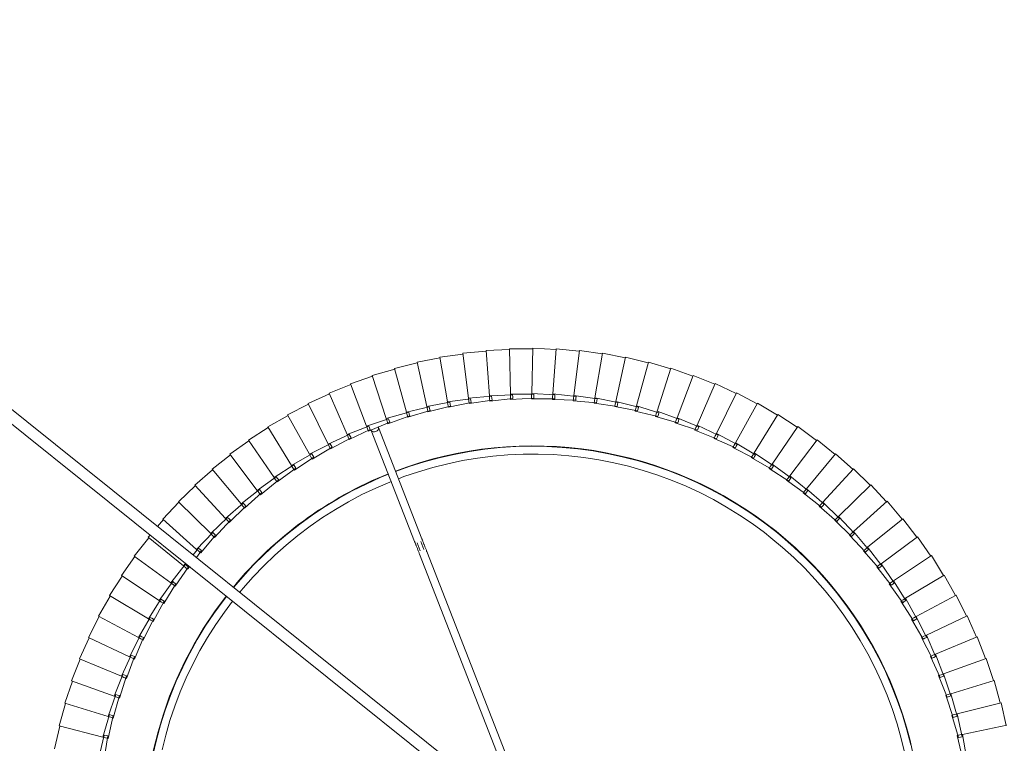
# Model space of a CAD drawing. Header units: millimetres. Extents: x 2868 to 11019, y -1415 to 7989.
# Tile 39 of 83: x 4349 to 4856, y 6141 to 6513. Entities that reach past the tile are written whole.
import ezdxf

# ---------------------------------------------------------------- set-up
doc = ezdxf.new("R2010")
doc.units = ezdxf.units.MM
doc.linetypes.add('Dash', pattern=[6, 3, -3])
doc.layers.add('A-ANNO-DIMS', color=7, linetype='Dash', lineweight=15, true_color=0xd2d2d2)
doc.layers.add('E-LITE-EQPM', color=7, linetype='Continuous', lineweight=20)

# ---------------------------------------------------------------- blocks, each defined once
blk = doc.blocks.new('64314-7L   _Suspended_tensor - 64314-44-7L SAMBA Black_ribbon beige pendant lamp ø450-7L-545827-Planta_PDF')
at = {"layer": 'E-LITE-EQPM'}
for p, q in [((104.66, 87.71), (611.35, 493.77)), ((615.1, 489.09), (108.49, 83.1)), ((565.87, 355.9), (609.7, 468.37)), ((613.52, 467.15), (569.59, 354.44)), ((403.41, 449.02), (400.62, 460.7)), ((403.35, 461.26), (405.36, 449.42)), ((842.76, 449.21), (845.57, 460.89)), ((847.52, 460.49), (845.49, 448.65)), ((377.76, 456.03), (380.55, 444.35)), ((402.77, 450), (380.16, 444.24)), ((402.77, 450), (403.15, 450.1)), ((406.12, 438.47), (402.77, 450)), ((403.15, 450.1), (404.13, 450.35)), ((404.39, 449.22), (403.41, 449.02)), ((404.13, 450.35), (405.48, 450.69)), ((405.36, 449.42), (404.39, 449.22)), ((405.48, 450.69), (408.06, 438.97)), ((840.06, 438.79), (843.42, 450.31)), ((845.35, 449.82), (842.76, 438.09)), ((844.13, 448.93), (842.76, 449.21)), ((843.42, 450.31), (844.39, 450.06)), ((845.11, 448.73), (844.13, 448.93)), ((844.39, 450.06), (845.35, 449.82)), ((845.49, 448.65), (845.11, 448.73)), ((845.49, 448.65), (868.35, 443.95)), ((380.16, 444.24), (383.51, 432.71)), ((865.37, 432.3), (867.96, 444.02)), ((405.44, 439.43), (383.13, 432.59)), ((405.44, 439.43), (405.81, 439.54)), ((409.34, 428.07), (405.44, 439.43)), ((405.81, 439.54), (406.78, 439.84)), ((407.09, 438.72), (406.12, 438.47)), ((406.78, 439.84), (408.11, 440.25)), ((408.06, 438.97), (407.09, 438.72)), ((408.11, 440.25), (411.25, 428.66)), ((836.86, 428.5), (840.77, 439.85)), ((842.68, 439.26), (839.53, 427.68)), ((841.41, 438.44), (840.06, 438.79)), ((840.77, 439.85), (841.72, 439.56)), ((842.39, 438.19), (841.41, 438.44)), ((841.72, 439.56), (842.68, 439.26)), ((842.76, 438.09), (842.39, 438.19)), ((842.76, 438.09), (865.37, 432.3)), ((383.13, 432.59), (387.03, 421.23)), ((861.83, 420.81), (864.98, 432.39)), ((408.61, 428.99), (386.66, 421.09)), ((408.61, 428.99), (408.98, 429.12)), ((413.05, 417.84), (408.61, 428.99)), ((408.98, 429.12), (409.93, 429.47)), ((410.3, 428.37), (409.34, 428.07)), ((409.93, 429.47), (411.24, 429.94)), ((411.25, 428.66), (410.3, 428.37)), ((411.24, 429.94), (414.93, 418.51)), ((833.17, 418.38), (837.62, 429.53)), ((839.5, 428.85), (835.79, 417.43)), ((838.19, 428.09), (836.86, 428.5)), ((837.62, 429.53), (838.56, 429.19)), ((839.15, 427.79), (838.19, 428.09)), ((838.56, 429.19), (839.5, 428.85)), ((839.53, 427.68), (839.15, 427.79)), ((839.53, 427.68), (861.83, 420.81)), ((386.66, 421.09), (391.1, 409.93)), ((857.74, 409.5), (861.44, 420.92)), ((412.28, 418.72), (390.74, 409.77)), ((412.28, 418.72), (412.64, 418.87)), ((417.26, 407.79), (412.28, 418.72)), ((412.64, 418.87), (413.57, 419.26)), ((413.99, 418.18), (413.05, 417.84)), ((413.57, 419.26), (414.86, 419.79)), ((414.93, 418.51), (413.99, 418.18)), ((414.86, 419.79), (419.1, 408.56)), ((828.99, 408.44), (833.98, 419.37)), ((835.82, 418.6), (831.57, 407.37)), ((834.48, 417.9), (833.17, 418.38)), ((833.98, 419.37), (834.9, 418.98)), ((835.43, 417.56), (834.48, 417.9)), ((834.9, 418.98), (835.82, 418.6)), ((835.79, 417.43), (835.43, 417.56)), ((835.79, 417.43), (857.74, 409.5)), ((390.74, 409.77), (395.71, 398.84)), ((416.44, 408.64), (395.35, 398.67)), ((416.44, 408.64), (416.79, 408.81)), ((421.93, 397.96), (416.44, 408.64)), ((416.79, 408.81), (417.71, 409.24)), ((418.18, 408.18), (417.26, 407.79)), ((417.71, 409.24), (418.97, 409.83)), ((419.1, 408.56), (418.18, 408.18)), ((418.97, 409.83), (423.74, 398.81)), ((824.35, 398.72), (829.85, 409.39)), ((831.66, 408.54), (826.87, 397.53)), ((830.28, 407.91), (828.99, 408.44)), ((829.85, 409.39), (830.76, 408.97)), ((831.21, 407.52), (830.28, 407.91)), ((830.76, 408.97), (831.66, 408.54)), ((831.57, 407.37), (831.21, 407.52)), ((831.57, 407.37), (853.11, 398.39)), ((853.11, 398.39), (857.36, 409.62)), ((395.35, 398.67), (400.84, 387.99)), ((421.08, 398.77), (400.49, 387.79)), ((421.08, 398.77), (421.42, 398.95)), ((427.08, 388.36), (421.08, 398.77)), ((421.42, 398.95), (422.31, 399.42)), ((422.83, 398.39), (421.93, 397.96)), ((422.31, 399.42), (423.55, 400.08)), ((423.74, 398.81), (422.83, 398.39)), ((423.55, 400.08), (428.84, 389.3)), ((819.25, 389.24), (825.26, 399.63)), ((827.02, 398.69), (821.71, 387.92)), ((825.61, 398.12), (824.35, 398.72)), ((825.26, 399.63), (826.14, 399.16)), ((826.52, 397.69), (825.61, 398.12)), ((826.14, 399.16), (827.02, 398.69)), ((826.87, 397.53), (826.52, 397.69)), ((826.87, 397.53), (847.96, 387.53)), ((847.96, 387.53), (852.74, 398.54)), ((427.39, 389.84), (428.59, 390.56)), ((428.59, 390.56), (434.39, 380.05)), ((400.49, 387.79), (406.48, 377.39)), ((426.19, 389.13), (406.15, 377.18)), ((426.19, 389.13), (426.52, 389.33)), ((432.68, 379.03), (426.19, 389.13)), ((426.52, 389.33), (427.39, 389.84)), ((427.96, 388.83), (427.08, 388.36)), ((428.84, 389.3), (427.96, 388.83)), ((813.69, 380.01), (820.19, 390.1)), ((821.91, 389.08), (816.09, 378.57)), ((820.48, 388.58), (819.25, 389.24)), ((820.19, 390.1), (821.05, 389.59)), ((821.37, 388.1), (820.48, 388.58)), ((821.05, 389.59), (821.91, 389.08)), ((821.71, 387.92), (821.37, 388.1)), ((821.71, 387.92), (842.29, 376.92)), ((842.29, 376.92), (847.59, 387.69)), ((432.07, 379.96), (432.91, 380.52)), ((432.91, 380.52), (434.08, 381.29)), ((434.08, 381.29), (440.38, 371.07)), ((807.7, 371.05), (814.68, 380.82)), ((814.68, 380.82), (815.51, 380.27)), ((406.15, 377.18), (412.63, 367.08)), ((431.75, 379.75), (412.31, 366.85)), ((431.75, 379.75), (432.07, 379.96)), ((438.72, 369.97), (431.75, 379.75)), ((433.53, 379.54), (432.68, 379.03)), ((434.39, 380.05), (433.53, 379.54)), ((816.34, 379.72), (810.03, 369.51)), ((814.89, 379.29), (813.69, 380.01)), ((815.76, 378.77), (814.89, 379.29)), ((815.51, 380.27), (816.34, 379.72)), ((816.09, 378.57), (815.76, 378.77)), ((816.09, 378.57), (836.12, 366.6)), ((836.12, 366.6), (841.93, 377.1)), ((437.76, 370.64), (418.95, 356.83)), ((437.76, 370.64), (438.07, 370.87)), ((445.19, 361.21), (437.76, 370.64)), ((438.07, 370.87), (438.88, 371.47)), ((439.55, 370.52), (438.72, 369.97)), ((438.88, 371.47), (440.01, 372.3)), ((440.38, 371.07), (439.55, 370.52)), ((440.01, 372.3), (446.79, 362.39)), ((801.29, 362.4), (808.73, 371.82)), ((810.33, 370.64), (803.54, 360.74)), ((808.86, 370.28), (807.7, 371.05)), ((808.73, 371.82), (809.53, 371.23)), ((809.7, 369.72), (808.86, 370.28)), ((809.53, 371.23), (810.33, 370.64)), ((412.31, 366.85), (419.27, 357.07)), ((810.03, 369.51), (809.7, 369.72)), ((810.03, 369.51), (829.45, 356.58)), ((829.45, 356.58), (835.77, 366.79)), ((444.2, 361.84), (426.08, 347.14)), ((444.2, 361.84), (444.5, 362.08)), ((445.25, 360.62), (444.2, 361.84)), ((444.5, 362.08), (445.28, 362.72)), ((445.99, 361.8), (445.19, 361.21)), ((445.28, 362.72), (446.36, 363.6)), ((446.79, 362.39), (445.99, 361.8)), ((446.36, 363.6), (447.35, 362.3)), ((794.46, 354.06), (802.35, 363.12)), ((803.9, 361.86), (796.63, 352.3)), ((802.41, 361.57), (801.29, 362.4)), ((802.35, 363.12), (803.12, 362.49)), ((803.22, 360.97), (802.41, 361.57)), ((803.12, 362.49), (803.9, 361.86)), ((803.54, 360.74), (803.22, 360.97)), ((803.54, 360.74), (822.32, 346.9)), ((418.95, 356.83), (426.38, 347.39)), ((452.07, 352.77), (449.17, 356.11)), ((450.96, 357.54), (453.62, 354.03)), ((452.09, 354.28), (453.13, 355.22)), ((453.13, 355.22), (460.83, 346.01)), ((822.32, 346.9), (829.12, 356.8)), ((451.05, 353.35), (433.66, 337.8)), ((451.05, 353.35), (451.34, 353.61)), ((459.35, 344.67), (451.05, 353.35)), ((451.34, 353.61), (452.09, 354.28)), ((452.84, 353.4), (452.07, 352.77)), ((453.62, 354.03), (452.84, 353.4)), ((564.64, 350), (566.24, 354.1)), ((568.1, 353.37), (566.52, 349.32)), ((787.25, 346.06), (795.56, 354.73)), ((797.04, 353.39), (789.33, 344.19)), ((795.55, 353.18), (794.46, 354.06)), ((796.33, 352.54), (795.55, 353.18)), ((795.56, 354.73), (796.3, 354.06)), ((796.3, 354.06), (797.04, 353.39)), ((796.63, 352.3), (796.33, 352.54)), ((796.63, 352.3), (814.73, 337.57)), ((426.08, 347.14), (427.04, 346.02)), ((458.3, 345.21), (441.67, 328.83)), ((458.3, 345.21), (458.58, 345.48)), ((467, 336.94), (458.3, 345.21)), ((458.58, 345.48), (459.29, 346.19)), ((459.29, 346.19), (460.29, 347.17)), ((460.09, 345.34), (459.35, 344.67)), ((460.83, 346.01), (460.09, 345.34)), ((460.29, 347.17), (468.43, 338.34)), ((541, 292.1), (563.3, 349.31)), ((567.03, 347.86), (544.73, 290.65)), ((779.66, 338.41), (788.37, 346.67)), ((789.79, 345.27), (781.65, 336.45)), ((788.29, 345.13), (787.25, 346.06)), ((789.04, 344.45), (788.29, 345.13)), ((788.37, 346.67), (789.08, 345.97)), ((789.08, 345.97), (789.79, 345.27)), ((814.73, 337.57), (821.99, 347.13)), ((430.96, 341.51), (433.95, 338.07)), ((789.33, 344.19), (789.04, 344.45)), ((789.33, 344.19), (806.7, 328.62)), ((433.66, 337.8), (441.95, 329.12)), ((465.93, 337.42), (450.11, 320.26)), ((465.93, 337.42), (466.2, 337.7)), ((475.03, 329.57), (465.93, 337.42)), ((466.2, 337.7), (466.88, 338.44)), ((466.88, 338.44), (467.83, 339.47)), ((467.72, 337.64), (467, 336.94)), ((468.43, 338.34), (467.72, 337.64)), ((467.83, 339.47), (476.38, 331.04)), ((771.71, 331.14), (780.81, 338.97)), ((782.16, 337.5), (773.6, 329.09)), ((780.65, 337.43), (779.66, 338.41)), ((781.37, 336.72), (780.65, 337.43)), ((780.81, 338.97), (781.49, 338.24)), ((781.65, 336.45), (781.37, 336.72)), ((781.49, 338.24), (782.16, 337.5)), ((781.65, 336.45), (798.25, 320.06)), ((806.7, 328.62), (814.42, 337.82)), ((473.93, 330), (458.96, 312.11)), ((473.93, 330), (474.18, 330.3)), ((483.39, 322.61), (473.93, 330)), ((474.18, 330.3), (474.83, 331.07)), ((474.83, 331.07), (475.73, 332.14)), ((475.7, 330.31), (475.03, 329.57)), ((476.38, 331.04), (475.7, 330.31)), ((475.73, 332.14), (484.67, 324.14)), ((763.42, 324.26), (772.89, 331.64)), ((774.17, 330.11), (765.21, 322.12)), ((772.66, 330.11), (771.71, 331.14)), ((773.34, 329.37), (772.66, 330.11)), ((772.89, 331.64), (773.53, 330.88)), ((773.53, 330.88), (774.17, 330.11)), ((441.67, 328.83), (450.38, 320.56)), ((483.12, 324.09), (483.97, 325.21)), ((483.97, 325.21), (493.29, 317.64)), ((754.81, 317.78), (764.62, 324.71)), ((764.62, 324.71), (765.23, 323.91)), ((773.6, 329.09), (773.34, 329.37)), ((773.6, 329.09), (789.4, 311.91)), ((798.25, 320.06), (806.4, 328.88)), ((450.11, 320.26), (459.21, 312.42)), ((482.28, 322.98), (468.18, 304.39)), ((482.28, 322.98), (482.52, 323.29)), ((492.08, 316.05), (482.28, 322.98)), ((482.52, 323.29), (483.12, 324.09)), ((484.03, 323.37), (483.39, 322.61)), ((484.67, 324.14), (484.03, 323.37)), ((765.83, 323.11), (756.5, 315.56)), ((764.32, 323.19), (763.42, 324.26)), ((764.96, 322.41), (764.32, 323.19)), ((765.21, 322.12), (764.96, 322.41)), ((765.21, 322.12), (780.17, 304.2)), ((765.23, 323.91), (765.83, 323.11)), ((789.4, 311.91), (797.96, 320.33)), ((490.95, 316.37), (477.76, 297.12)), ((490.95, 316.37), (491.17, 316.69)), ((501.08, 309.91), (490.95, 316.37)), ((491.17, 316.69), (491.74, 317.52)), ((491.74, 317.52), (492.53, 318.67)), ((492.69, 316.84), (492.08, 316.05)), ((492.53, 318.67), (502.21, 311.56)), ((493.29, 317.64), (492.69, 316.84)), ((745.9, 311.73), (756.03, 318.17)), ((757.16, 316.52), (747.48, 309.42)), ((755.66, 316.67), (754.81, 317.78)), ((756.26, 315.87), (755.66, 316.67)), ((756.03, 318.17), (756.6, 317.35)), ((756.5, 315.56), (756.26, 315.87)), ((756.5, 315.56), (770.58, 296.95)), ((756.6, 317.35), (757.16, 316.52)), ((458.96, 312.11), (468.41, 304.71)), ((499.94, 310.18), (487.68, 290.32)), ((499.94, 310.18), (500.14, 310.51)), ((510.36, 304.22), (499.94, 310.18)), ((500.14, 310.51), (500.67, 311.37)), ((500.67, 311.37), (501.4, 312.56)), ((501.64, 310.74), (501.08, 309.91)), ((501.4, 312.56), (511.41, 305.91)), ((502.21, 311.56), (501.64, 310.74)), ((736.71, 306.11), (747.14, 312.06)), ((748.19, 310.36), (738.18, 303.73)), ((746.69, 310.58), (745.9, 311.73)), ((747.26, 309.74), (746.69, 310.58)), ((747.14, 312.06), (747.66, 311.21)), ((747.48, 309.42), (747.26, 309.74)), ((747.48, 309.42), (760.65, 290.16)), ((747.66, 311.21), (748.19, 310.36)), ((780.17, 304.2), (789.12, 312.2)), ((468.18, 304.39), (477.98, 297.46)), ((509.2, 304.43), (497.92, 284.01)), ((509.2, 304.43), (509.39, 304.77)), ((519.9, 298.97), (509.2, 304.43)), ((509.39, 304.77), (509.88, 305.65)), ((509.88, 305.65), (510.56, 306.87)), ((510.88, 305.07), (510.36, 304.22)), ((510.56, 306.87), (520.87, 300.72)), ((511.41, 305.91), (510.88, 305.07)), ((727.26, 300.94), (737.97, 306.38)), ((738.93, 304.63), (728.61, 298.49)), ((737.44, 304.92), (736.71, 306.11)), ((737.97, 304.06), (737.44, 304.92)), ((737.97, 306.38), (738.45, 305.5)), ((738.45, 305.5), (738.93, 304.63)), ((770.58, 296.95), (779.91, 304.51)), ((518.74, 299.13), (518.91, 299.48)), ((518.91, 299.48), (519.35, 300.38)), ((519.35, 300.38), (519.97, 301.64)), ((520.38, 299.85), (519.9, 298.97)), ((519.97, 301.64), (530.56, 295.99)), ((520.87, 300.72), (520.38, 299.85)), ((717.58, 296.22), (728.53, 301.14)), ((729.41, 299.35), (718.8, 293.71)), ((727.94, 299.71), (727.26, 300.94)), ((728.42, 298.83), (727.94, 299.71)), ((728.53, 301.14), (728.97, 300.25)), ((728.97, 300.25), (729.41, 299.35)), ((738.18, 303.73), (737.97, 304.06)), ((738.18, 303.73), (750.4, 283.86)), ((477.76, 297.12), (487.88, 290.67)), ((518.74, 299.13), (508.44, 278.19)), ((529.68, 294.19), (518.74, 299.13)), ((528.51, 294.29), (519.24, 272.88)), ((528.51, 294.29), (528.67, 294.65)), ((539.68, 289.89), (528.51, 294.29)), ((528.67, 294.65), (529.07, 295.58)), ((529.07, 295.58), (529.63, 296.86)), ((529.63, 296.86), (540.48, 291.72)), ((530.12, 295.09), (529.68, 294.19)), ((530.56, 295.99), (530.12, 295.09)), ((707.67, 291.98), (718.85, 296.37)), ((719.64, 294.54), (708.78, 289.41)), ((718.19, 294.97), (717.58, 296.22)), ((718.63, 294.06), (718.19, 294.97)), ((718.85, 296.37), (719.24, 295.45)), ((719.24, 295.45), (719.64, 294.54)), ((728.61, 298.49), (728.42, 298.83)), ((728.61, 298.49), (739.87, 278.05)), ((760.65, 290.16), (770.33, 297.26)), ((487.68, 290.32), (498.1, 284.36)), ((538.51, 289.93), (530.27, 268.1)), ((538.51, 289.93), (538.65, 290.3)), ((549.88, 286.07), (538.51, 289.93)), ((538.65, 290.3), (539.01, 291.24)), ((539.01, 291.24), (539.5, 292.55)), ((539.5, 292.55), (550.58, 287.94)), ((540.08, 290.81), (539.68, 289.89)), ((540.48, 291.72), (540.08, 290.81)), ((697.58, 288.22), (708.95, 292.06)), ((709.65, 290.2), (698.56, 285.6)), ((708.23, 290.7), (707.67, 291.98)), ((708.63, 289.77), (708.23, 290.7)), ((708.78, 289.41), (708.63, 289.77)), ((708.78, 289.41), (718.03, 267.99)), ((708.95, 292.06), (709.3, 291.13)), ((709.3, 291.13), (709.65, 290.2)), ((718.8, 293.71), (718.63, 294.06)), ((718.8, 293.71), (729.07, 272.76)), ((750.4, 283.86), (760.42, 290.48)), ((760.38, 290.54), (760.42, 290.48)), ((497.92, 284.01), (508.61, 278.55)), ((548.71, 286.06), (541.53, 263.86)), ((548.71, 286.06), (548.83, 286.43)), ((560.25, 282.75), (548.71, 286.06)), ((548.83, 286.43), (549.14, 287.39)), ((549.14, 287.39), (549.57, 288.72)), ((549.57, 288.72), (560.86, 284.65)), ((550.23, 287), (549.88, 286.07)), ((550.58, 287.94), (550.23, 287)), ((559.18, 283.05), (559.44, 284.03)), ((559.44, 284.03), (559.81, 285.37)), ((559.81, 285.37), (571.29, 281.85)), ((560.86, 284.65), (560.56, 283.7)), ((676.91, 282.17), (688.6, 284.91)), ((687.32, 284.94), (698.86, 288.24)), ((687.74, 283.61), (687.32, 284.94)), ((699.47, 286.34), (688.17, 282.28)), ((688.6, 284.91), (688.86, 283.94)), ((698.07, 286.91), (697.58, 288.22)), ((698.42, 285.97), (698.07, 286.91)), ((698.56, 285.6), (698.42, 285.97)), ((698.56, 285.6), (706.77, 263.76)), ((698.86, 288.24), (699.17, 287.29)), ((699.17, 287.29), (699.47, 286.34)), ((739.87, 278.05), (750.19, 284.19)), ((559.08, 282.68), (552.97, 260.16)), ((559.08, 282.68), (559.18, 283.05)), ((570.76, 279.92), (559.08, 282.68)), ((560.56, 283.7), (560.25, 282.75)), ((569.6, 279.8), (564.58, 257.01)), ((569.6, 279.8), (569.68, 280.18)), ((581.4, 277.61), (569.6, 279.8)), ((569.68, 280.18), (569.9, 281.16)), ((569.9, 281.16), (570.2, 282.53)), ((570.2, 282.53), (581.83, 279.56)), ((571.02, 280.89), (570.76, 279.92)), ((571.29, 281.85), (571.02, 280.89)), ((580.48, 278.8), (580.71, 280.18)), ((580.71, 280.18), (592.48, 277.77)), ((581.83, 279.56), (581.62, 278.58)), ((655.75, 278.12), (667.65, 279.73)), ((666.38, 279.89), (678.18, 282.07)), ((666.67, 278.53), (666.38, 279.89)), ((678.61, 280.12), (666.97, 277.16)), ((667.65, 279.73), (667.81, 278.75)), ((677.27, 280.82), (676.91, 282.17)), ((677.53, 279.84), (677.27, 280.82)), ((677.63, 279.47), (677.53, 279.84)), ((689.12, 282.98), (677.63, 279.47)), ((677.63, 279.47), (683.71, 256.94)), ((678.18, 282.07), (678.4, 281.09)), ((678.4, 281.09), (678.61, 280.12)), ((688.05, 282.65), (687.74, 283.61)), ((688.17, 282.28), (688.05, 282.65)), ((688.17, 282.28), (695.32, 260.07)), ((688.86, 283.94), (689.12, 282.98)), ((508.44, 278.19), (519.39, 273.25)), ((580.24, 277.43), (576.33, 254.42)), ((580.24, 277.43), (580.31, 277.81)), ((592.14, 275.81), (580.24, 277.43)), ((580.31, 277.81), (580.48, 278.8)), ((581.62, 278.58), (581.4, 277.61)), ((590.99, 275.57), (588.18, 252.41)), ((590.99, 275.57), (591.04, 275.96)), ((602.95, 274.52), (590.99, 275.57)), ((591.04, 275.96), (591.16, 276.96)), ((591.16, 276.96), (591.33, 278.34)), ((591.33, 278.34), (603.19, 276.5)), ((592.31, 276.79), (592.14, 275.81)), ((592.48, 277.77), (592.31, 276.79)), ((601.82, 274.23), (600.12, 250.96)), ((601.82, 274.23), (601.84, 274.62)), ((613.81, 273.76), (601.82, 274.23)), ((601.84, 274.62), (601.92, 275.62)), ((601.92, 275.62), (602.02, 277.02)), ((602.02, 277.02), (613.96, 275.75)), ((603.07, 275.51), (602.95, 274.52)), ((603.19, 276.5), (603.07, 275.51)), ((612.7, 273.8), (612.73, 274.81)), ((612.73, 274.81), (612.76, 276.2)), ((612.76, 276.2), (624.75, 275.51)), ((613.89, 274.75), (613.81, 273.76)), ((613.96, 275.75), (613.89, 274.75)), ((623.53, 275.91), (635.54, 275.79)), ((623.56, 274.51), (623.53, 275.91)), ((623.59, 273.51), (623.56, 274.51)), ((624.72, 274.51), (624.7, 273.51)), ((624.75, 275.51), (624.72, 274.51)), ((634.3, 276.13), (646.3, 276.59)), ((634.4, 274.74), (634.3, 276.13)), ((634.47, 273.73), (634.4, 274.74)), ((646.44, 274.6), (634.5, 273.35)), ((635.54, 275.79), (635.56, 274.79)), ((635.56, 274.79), (635.58, 273.8)), ((645.05, 276.87), (657.01, 277.9)), ((645.22, 275.48), (645.05, 276.87)), ((645.34, 274.48), (645.22, 275.48)), ((645.38, 274.1), (645.34, 274.48)), ((657.25, 275.92), (645.38, 274.1)), ((645.38, 274.1), (648.16, 250.93)), ((646.3, 276.59), (646.37, 275.59)), ((646.37, 275.59), (646.44, 274.6)), ((655.98, 276.75), (655.75, 278.12)), ((656.15, 275.75), (655.98, 276.75)), ((656.21, 275.37), (656.15, 275.75)), ((667.98, 277.76), (656.21, 275.37)), ((656.21, 275.37), (660.1, 252.36)), ((657.01, 277.9), (657.13, 276.91)), ((657.13, 276.91), (657.25, 275.92)), ((666.89, 277.54), (666.67, 278.53)), ((666.97, 277.16), (666.89, 277.54)), ((666.97, 277.16), (671.96, 254.37)), ((667.81, 278.75), (667.98, 277.76)), ((729.07, 272.76), (739.67, 278.4)), ((519.24, 272.88), (530.41, 268.48)), ((612.69, 273.41), (612.12, 250.09)), ((612.69, 273.41), (612.7, 273.8)), ((624.7, 273.51), (612.69, 273.41)), ((623.6, 273.12), (623.59, 273.51)), ((635.58, 273.8), (623.6, 273.12)), ((623.6, 273.12), (624.14, 249.79)), ((634.5, 273.35), (634.47, 273.73)), ((634.5, 273.35), (636.16, 250.07)), ((718.03, 267.99), (728.89, 273.11)), ((530.27, 268.1), (541.64, 264.24)), ((541.53, 263.86), (553.07, 260.55)), ((695.32, 260.07), (706.62, 264.13)), ((706.77, 263.76), (717.86, 268.36)), ((552.97, 260.16), (564.66, 257.4)), ((683.71, 256.94), (695.19, 260.45)), ((564.58, 257.01), (576.38, 254.82)), ((576.33, 254.42), (588.22, 252.8)), ((660.1, 252.36), (671.87, 254.76)), ((671.96, 254.37), (683.6, 257.32)), ((588.18, 252.41), (600.14, 251.36)), ((600.12, 250.96), (612.12, 250.48)), ((612.12, 250.09), (624.12, 250.19)), ((624.14, 249.79), (636.13, 250.47)), ((636.16, 250.07), (648.11, 251.33)), ((648.16, 250.93), (660.03, 252.76))]:
    blk.add_line(p, q, dxfattribs=at)
at = {"layer": 'E-LITE-EQPM', "flags": 128}
for points in [[(466.4, 377.57), (464.63, 379.82), (459.94, 386.3), (455.51, 392.97), (451.35, 399.8), (447.47, 406.8), (443.88, 413.94), (440.57, 421.23), (437.55, 428.63), (434.84, 436.16), (432.43, 443.79), (430.32, 451.5), (428.52, 459.3)], [(433.21, 456.59), (435.11, 448.99), (437.31, 441.46), (439.82, 434.04), (442.61, 426.71), (445.7, 419.51), (449.07, 412.43), (452.73, 405.49), (456.65, 398.71), (460.85, 392.09), (465.31, 385.64), (469.5, 380.06)], [(746.84, 347.34), (752.86, 352.36), (758.67, 357.62), (764.27, 363.11), (769.64, 368.82), (774.78, 374.74), (779.68, 380.85), (784.33, 387.16), (788.73, 393.66), (792.86, 400.32), (796.72, 407.14), (800.31, 414.11), (803.62, 421.22), (806.63, 428.45), (809.36, 435.8), (811.79, 443.26), (813.92, 450.8), (815.75, 458.42)], [(818.84, 453.98), (816.83, 446.24), (814.51, 438.58), (811.89, 431.02), (808.97, 423.57), (805.76, 416.25), (802.25, 409.06), (798.46, 402.02), (794.39, 395.13), (790.05, 388.41), (785.45, 381.87), (780.58, 375.52), (775.47, 369.37), (770.11, 363.43), (764.52, 357.7), (758.71, 352.21), (752.68, 346.95), (749.34, 344.22)], [(473.25, 375.41), (474.98, 373.3), (480.17, 367.43), (485.6, 361.78), (491.25, 356.34), (497.11, 351.14), (503.18, 346.17), (509.44, 341.45), (515.88, 336.99), (522.5, 332.78), (529.28, 328.85), (536.21, 325.19), (543.28, 321.8), (550.48, 318.71), (551.32, 318.39)], [(549.88, 314.68), (545.58, 316.42), (538.29, 319.71), (531.14, 323.3), (524.14, 327.16), (517.29, 331.3), (510.62, 335.72), (504.13, 340.39), (497.83, 345.33), (491.74, 350.51), (485.86, 355.93), (480.19, 361.58), (474.76, 367.45), (470.12, 372.9)], [(565.87, 355.9), (565.72, 355.52), (565.58, 355.15), (565.43, 354.78), (565.29, 354.41), (565.15, 354.05), (565, 353.68), (564.86, 353.32), (564.72, 352.97), (564.59, 352.61), (564.45, 352.27), (564.32, 351.93), (564.19, 351.59), (564.06, 351.27), (563.94, 350.95), (563.82, 350.64), (563.7, 350.33), (563.58, 350.04), (563.47, 349.75), (563.37, 349.48), (563.3, 349.31)], [(567.03, 347.86), (567.13, 348.12), (567.24, 348.4), (567.35, 348.69), (567.47, 348.99), (567.59, 349.3), (567.71, 349.61), (567.84, 349.93), (567.96, 350.26), (568.1, 350.6), (568.23, 350.94), (568.36, 351.29), (568.5, 351.64), (568.64, 352), (568.78, 352.36), (568.92, 352.73), (569.07, 353.09), (569.21, 353.46), (569.36, 353.83), (569.5, 354.21), (569.59, 354.44)], [(554.93, 317), (557.8, 315.9), (565.23, 313.39), (572.75, 311.18), (580.35, 309.27), (588.03, 307.67), (595.76, 306.37), (603.54, 305.39), (611.35, 304.71), (619.18, 304.35), (627.02, 304.3), (634.85, 304.57), (642.67, 305.15), (650.46, 306.04), (658.2, 307.24), (665.9, 308.76), (673.52, 310.57), (681.07, 312.69), (688.52, 315.12), (695.88, 317.83), (703.12, 320.84), (710.23, 324.14), (717.2, 327.72), (724.03, 331.57), (730.7, 335.7), (737.19, 340.08), (743.51, 344.73), (746.84, 347.34)], [(749.34, 344.22), (743, 339.34), (736.47, 334.72), (729.76, 330.37), (722.88, 326.28), (715.84, 322.48), (708.66, 318.96), (701.34, 315.73), (693.9, 312.8), (686.35, 310.16), (678.69, 307.83), (670.95, 305.81), (663.14, 304.1), (655.26, 302.7), (647.34, 301.62), (639.38, 300.86), (631.39, 300.41), (623.39, 300.29), (615.39, 300.48), (607.41, 301), (599.46, 301.83), (591.54, 302.98), (583.68, 304.45), (575.88, 306.23), (568.16, 308.32), (560.52, 310.72), (553.47, 313.25)]]:
    blk.add_lwpolyline(points, dxfattribs=at)
at = {"layer": 'E-LITE-EQPM'}
for start, end in [(129.2621, 217.8555), (308.7079, 8.1434), (219.5686, 248.1581), (249.2647, 308.7079)]:
    blk.add_arc((624.27, 500.28), 200.2, start, end, dxfattribs=at)
for start_param, end_param in [(3.141593, 6.283185), (2.879793, 3.141593)]:
    blk.add_ellipse((542.87, 291.37), major_axis=(-1.86, 0.73), ratio=0.707107, start_param=start_param, end_param=end_param, dxfattribs=at)

msp = doc.modelspace()

# ---------------------------------------------------------------- linework, layer by layer
at = {"layer": 'A-ANNO-DIMS', "color": 7, "true_color": 0xf0f0f0}
msp.add_circle((3988.61, 6594.11), 1121, dxfattribs=at)

# ---------------------------------------------------------------- block references
at = {"layer": 'E-LITE-EQPM', "extrusion": (0, 0, -1), "rotation": 179.9999950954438}
msp.add_blockref('64314-7L   _Suspended_tensor - 64314-44-7L SAMBA Black_ribbon beige pendant lamp ø450-7L-545827-Planta_PDF', (-3988.61, 6594.11), dxfattribs=at)

doc.saveas('drawing.dxf')
